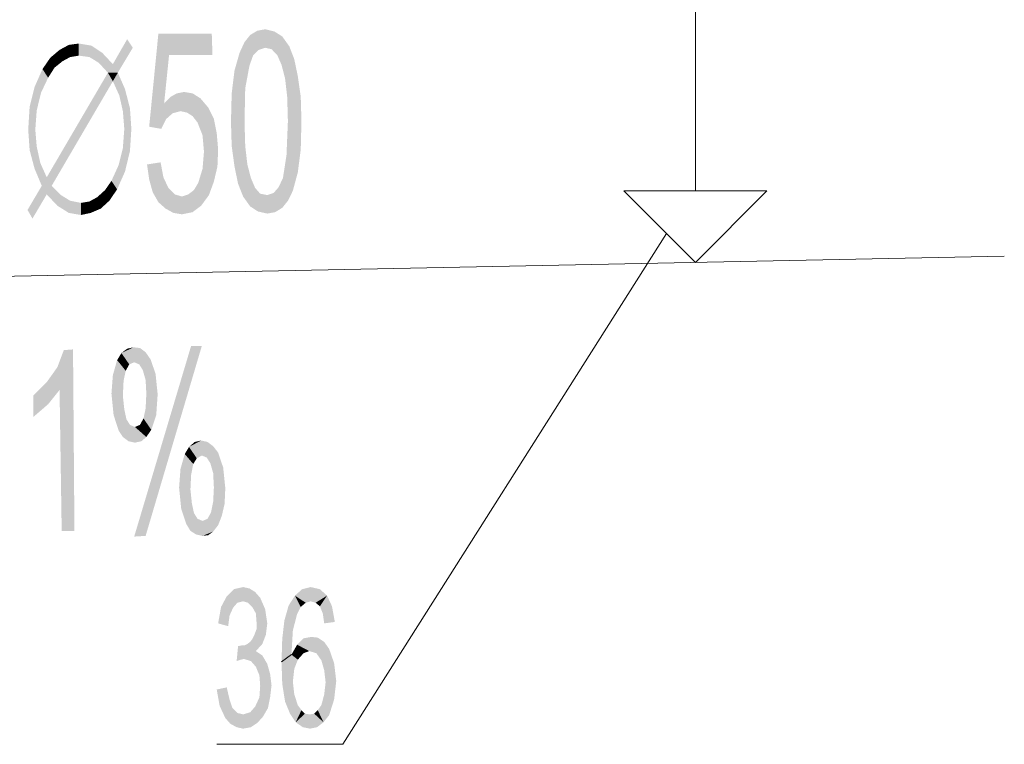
# Model space of a CAD drawing. Header units: millimetres. Extents: x -2626 to 2068, y -6169 to 7214.
# Tile 72 of 144: x -1134 to -1023, y -5338 to -5256. Entities that reach past the tile are written whole.
import ezdxf

# ---------------------------------------------------------------- set-up
doc = ezdxf.new("R2010")
doc.units = ezdxf.units.MM
doc.layers.get('0').update_dxf_attribs({"color": 252})

msp = doc.modelspace()

# ---------------------------------------------------------------- hatches: boundary and pattern name
h = msp.add_hatch(color=7)
h.dxf.hatch_style = 2
h.paths.add_polyline_path([(-1117.99, -5265.37), (-1117.27, -5264.65), (-1116.55, -5264.25), (-1115.74, -5264.09), (-1114.78, -5264.25), (-1113.89, -5264.81), (-1113.01, -5265.85), (-1112.37, -5267.14), (-1112.05, -5268.75), (-1111.89, -5270.59), (-1111.97, -5272.52), (-1112.37, -5274.21), (-1112.93, -5275.74), (-1113.81, -5276.94), (-1114.78, -5277.67), (-1115.98, -5277.91), (-1116.95, -5277.75), (-1117.83, -5277.26), (-1118.64, -5276.54), (-1119.28, -5275.42), (-1119.68, -5273.97), (-1119.92, -5272.28), (-1118.39, -5272.04), (-1118.07, -5273.73), (-1117.51, -5274.93), (-1116.79, -5275.66), (-1115.98, -5275.9), (-1115.26, -5275.66), (-1114.62, -5275.17), (-1114.14, -5274.37), (-1113.65, -5272.76), (-1113.49, -5270.84), (-1113.65, -5268.99), (-1114.22, -5267.54), (-1114.78, -5266.82), (-1115.42, -5266.42), (-1116.14, -5266.26), (-1117.03, -5266.5), (-1117.75, -5267.14), (-1118.31, -5268.26), (-1119.68, -5268.02), (-1118.64, -5257.5), (-1112.61, -5257.5), (-1112.53, -5259.91), (-1117.43, -5259.91)])
h = msp.add_hatch(color=7)
h.dxf.hatch_style = 2
h.paths.add_polyline_path([(-1108.91, -5258.46), (-1108.27, -5257.66), (-1107.31, -5259.34)])
h = msp.add_hatch(color=7)
h.dxf.hatch_style = 2
h.paths.add_polyline_path([(-1108.27, -5257.66), (-1107.47, -5257.18), (-1106.58, -5257.01)])
h = msp.add_hatch(color=7)
h.dxf.hatch_style = 2
h.paths.add_polyline_path([(-1108.27, -5257.66), (-1106.58, -5257.01), (-1106.58, -5259.1)])
h = msp.add_hatch(color=7)
h.dxf.hatch_style = 2
h.paths.add_polyline_path([(-1108.27, -5257.66), (-1106.58, -5259.1), (-1107.31, -5259.34)])
h = msp.add_hatch(color=7)
h.dxf.hatch_style = 2
h.paths.add_polyline_path([(-1106.58, -5257.01), (-1105.54, -5257.26), (-1104.65, -5257.82)])
h = msp.add_hatch(color=7)
h.dxf.hatch_style = 2
h.paths.add_polyline_path([(-1106.58, -5257.01), (-1104.65, -5257.82), (-1105.86, -5259.26)])
h = msp.add_hatch(color=7)
h.dxf.hatch_style = 2
h.paths.add_polyline_path([(-1106.58, -5257.01), (-1105.86, -5259.26), (-1106.58, -5259.1)])
h = msp.add_hatch(color=7)
h.dxf.hatch_style = 2
h.paths.add_polyline_path([(-1104.65, -5257.82), (-1105.22, -5259.91), (-1105.86, -5259.26)])
h = msp.add_hatch(color=7)
h.dxf.hatch_style = 2
h.paths.add_polyline_path([(-1104.65, -5257.82), (-1103.85, -5258.94), (-1105.22, -5259.91)])
h = msp.add_hatch(color=7)
h.dxf.hatch_style = 2
h.paths.add_polyline_path([(-1129.8, -5259.34), (-1128.76, -5258.78), (-1128.6, -5260.15)])
h = msp.add_hatch(color=7)
h.dxf.hatch_style = 2
h.paths.add_polyline_path([(-1128.76, -5258.78), (-1127.63, -5258.62), (-1127.63, -5259.99)])
h = msp.add_hatch(color=7)
h.dxf.hatch_style = 2
h.paths.add_polyline_path([(-1128.76, -5258.78), (-1127.63, -5259.99), (-1128.6, -5260.15)])
h = msp.add_hatch(color=7)
h.dxf.hatch_style = 2
h.paths.add_polyline_path([(-1127.63, -5258.62), (-1126.19, -5258.86), (-1126.43, -5260.15)])
h = msp.add_hatch(color=7)
h.dxf.hatch_style = 2
h.paths.add_polyline_path([(-1127.63, -5258.62), (-1126.43, -5260.15), (-1127.63, -5259.99)])
h = msp.add_hatch(color=7)
h.dxf.hatch_style = 2
h.paths.add_polyline_path([(-1126.19, -5258.86), (-1125.38, -5260.79), (-1126.43, -5260.15)])
h = msp.add_hatch(color=7)
h.dxf.hatch_style = 2
h.paths.add_polyline_path([(-1126.19, -5258.86), (-1124.98, -5259.67), (-1125.38, -5260.79)])
h = msp.add_hatch(color=7)
h.dxf.hatch_style = 2
h.paths.add_polyline_path([(-1123.78, -5260.95), (-1122.17, -5258.14), (-1121.53, -5259.1)])
h = msp.add_hatch(color=7)
h.dxf.hatch_style = 2
h.paths.add_polyline_path([(-1108.35, -5261.11), (-1109.47, -5259.67), (-1108.91, -5258.46)])
h = msp.add_hatch(color=7)
h.dxf.hatch_style = 2
h.paths.add_polyline_path([(-1108.91, -5258.46), (-1107.95, -5259.99), (-1108.35, -5261.11)])
h = msp.add_hatch(color=7)
h.dxf.hatch_style = 2
h.paths.add_polyline_path([(-1108.91, -5258.46), (-1107.31, -5259.34), (-1107.95, -5259.99)])
h = msp.add_hatch(color=7)
h.dxf.hatch_style = 2
h.paths.add_polyline_path([(-1103.85, -5258.94), (-1104.73, -5261.03), (-1105.22, -5259.91)])
h = msp.add_hatch(color=7)
h.dxf.hatch_style = 2
h.paths.add_polyline_path([(-1103.85, -5258.94), (-1103.29, -5260.39), (-1104.73, -5261.03)])
h = msp.add_hatch(color=7)
h.dxf.hatch_style = 2
h.paths.add_polyline_path([(-1130.85, -5260.23), (-1129.8, -5259.34), (-1129.48, -5260.63)])
h = msp.add_hatch(color=7)
h.dxf.hatch_style = 2
h.paths.add_polyline_path([(-1129.8, -5259.34), (-1128.6, -5260.15), (-1129.48, -5260.63)])
h = msp.add_hatch(color=7)
h.dxf.hatch_style = 2
h.paths.add_polyline_path([(-1124.98, -5259.67), (-1124.34, -5261.92), (-1125.38, -5260.79)])
h = msp.add_hatch(color=7)
h.dxf.hatch_style = 2
h.paths.add_polyline_path([(-1124.98, -5259.67), (-1123.78, -5260.95), (-1124.34, -5261.92)])
h = msp.add_hatch(color=7)
h.dxf.hatch_style = 2
h.paths.add_polyline_path([(-1121.53, -5259.1), (-1124.34, -5261.92), (-1123.78, -5260.95)])
h = msp.add_hatch(color=7)
h.dxf.hatch_style = 2
h.paths.add_polyline_path([(-1124.34, -5261.92), (-1121.53, -5259.1), (-1123.22, -5261.92)])
h = msp.add_hatch(color=7)
h.dxf.hatch_style = 2
h.paths.add_polyline_path([(-1108.35, -5261.11), (-1110.04, -5261.68), (-1109.47, -5259.67)])
h = msp.add_hatch(color=7)
h.dxf.hatch_style = 2
h.paths.add_polyline_path([(-1131.73, -5261.51), (-1130.85, -5260.23), (-1130.37, -5261.35)])
h = msp.add_hatch(color=7)
h.dxf.hatch_style = 2
h.paths.add_polyline_path([(-1130.85, -5260.23), (-1129.48, -5260.63), (-1130.37, -5261.35)])
h = msp.add_hatch(color=7)
h.dxf.hatch_style = 2
h.paths.add_polyline_path([(-1108.35, -5261.11), (-1108.83, -5263.68), (-1110.36, -5264.25)])
h = msp.add_hatch(color=7)
h.dxf.hatch_style = 2
h.paths.add_polyline_path([(-1108.35, -5261.11), (-1110.36, -5264.25), (-1110.04, -5261.68)])
h = msp.add_hatch(color=7)
h.dxf.hatch_style = 2
h.paths.add_polyline_path([(-1103.29, -5260.39), (-1104.33, -5262.56), (-1104.73, -5261.03)])
h = msp.add_hatch(color=7)
h.dxf.hatch_style = 2
h.paths.add_polyline_path([(-1103.29, -5260.39), (-1102.89, -5262.32), (-1104.33, -5262.56)])
h = msp.add_hatch(color=7)
h.dxf.hatch_style = 2
h.paths.add_polyline_path([(-1132.62, -5263.52), (-1131.73, -5261.51), (-1131.09, -5262.48)])
h = msp.add_hatch(color=7)
h.dxf.hatch_style = 2
h.paths.add_polyline_path([(-1131.73, -5261.51), (-1130.37, -5261.35), (-1131.09, -5262.48)])
h = msp.add_hatch(color=7)
h.dxf.hatch_style = 2
h.paths.add_polyline_path([(-1131.25, -5273.73), (-1124.34, -5261.92), (-1123.78, -5262.88)])
h = msp.add_hatch(color=7)
h.dxf.hatch_style = 2
h.paths.add_polyline_path([(-1124.34, -5261.92), (-1123.22, -5261.92), (-1123.78, -5262.88)])
h = msp.add_hatch(color=7)
h.dxf.hatch_style = 2
h.paths.add_polyline_path([(-1123.22, -5261.92), (-1123.05, -5264.49), (-1123.78, -5262.88)])
h = msp.add_hatch(color=7)
h.dxf.hatch_style = 2
h.paths.add_polyline_path([(-1123.22, -5261.92), (-1122.41, -5263.76), (-1123.05, -5264.49)])
h = msp.add_hatch(color=7)
h.dxf.hatch_style = 2
h.paths.add_polyline_path([(-1102.89, -5262.32), (-1104.09, -5264.65), (-1104.33, -5262.56)])
h = msp.add_hatch(color=7)
h.dxf.hatch_style = 2
h.paths.add_polyline_path([(-1102.89, -5262.32), (-1102.56, -5264.65), (-1104.09, -5264.65)])
h = msp.add_hatch(color=7)
h.dxf.hatch_style = 2
h.paths.add_polyline_path([(-1132.62, -5263.52), (-1131.09, -5262.48), (-1131.89, -5264.17)])
h = msp.add_hatch(color=7)
h.dxf.hatch_style = 2
h.paths.add_polyline_path([(-1131.25, -5273.73), (-1123.78, -5262.88), (-1130.69, -5274.69)])
h = msp.add_hatch(color=7)
h.dxf.hatch_style = 2
h.paths.add_polyline_path([(-1133.18, -5265.77), (-1132.62, -5263.52), (-1131.89, -5264.17)])
h = msp.add_hatch(color=7)
h.dxf.hatch_style = 2
h.paths.add_polyline_path([(-1133.18, -5265.77), (-1131.89, -5264.17), (-1132.38, -5266.17)])
h = msp.add_hatch(color=7)
h.dxf.hatch_style = 2
h.paths.add_polyline_path([(-1122.41, -5263.76), (-1122.65, -5266.26), (-1123.05, -5264.49)])
h = msp.add_hatch(color=7)
h.dxf.hatch_style = 2
h.paths.add_polyline_path([(-1122.41, -5263.76), (-1121.85, -5265.93), (-1122.65, -5266.26)])
h = msp.add_hatch(color=7)
h.dxf.hatch_style = 2
h.paths.add_polyline_path([(-1108.83, -5263.68), (-1108.91, -5267.46), (-1110.44, -5267.46)])
h = msp.add_hatch(color=7)
h.dxf.hatch_style = 2
h.paths.add_polyline_path([(-1108.83, -5263.68), (-1110.44, -5267.46), (-1110.36, -5264.25)])
h = msp.add_hatch(color=7)
h.dxf.hatch_style = 2
h.paths.add_polyline_path([(-1104.01, -5267.38), (-1104.09, -5264.65), (-1102.56, -5264.65)])
h = msp.add_hatch(color=7)
h.dxf.hatch_style = 2
h.paths.add_polyline_path([(-1104.01, -5267.38), (-1102.56, -5264.65), (-1102.48, -5267.38)])
h = msp.add_hatch(color=7)
h.dxf.hatch_style = 2
h.paths.add_polyline_path([(-1133.34, -5268.34), (-1133.18, -5265.77), (-1132.38, -5266.17)])
h = msp.add_hatch(color=7)
h.dxf.hatch_style = 2
h.paths.add_polyline_path([(-1133.34, -5268.34), (-1132.38, -5266.17), (-1132.54, -5268.34)])
h = msp.add_hatch(color=7)
h.dxf.hatch_style = 2
h.paths.add_polyline_path([(-1121.85, -5265.93), (-1122.49, -5268.26), (-1122.65, -5266.26)])
h = msp.add_hatch(color=7)
h.dxf.hatch_style = 2
h.paths.add_polyline_path([(-1121.85, -5265.93), (-1121.69, -5268.26), (-1122.49, -5268.26)])
h = msp.add_hatch(color=7)
h.dxf.hatch_style = 2
h.paths.add_polyline_path([(-1108.91, -5267.46), (-1110.36, -5270.19), (-1110.44, -5267.46)])
h = msp.add_hatch(color=7)
h.dxf.hatch_style = 2
h.paths.add_polyline_path([(-1108.91, -5267.46), (-1108.83, -5270.19), (-1110.36, -5270.19)])
h = msp.add_hatch(color=7)
h.dxf.hatch_style = 2
h.paths.add_polyline_path([(-1104.17, -5271.24), (-1104.01, -5267.38), (-1102.48, -5267.38)])
h = msp.add_hatch(color=7)
h.dxf.hatch_style = 2
h.paths.add_polyline_path([(-1104.17, -5271.24), (-1102.48, -5267.38), (-1102.56, -5270.59)])
h = msp.add_hatch(color=7)
h.dxf.hatch_style = 2
h.paths.add_polyline_path([(-1133.18, -5270.67), (-1133.34, -5268.34), (-1132.54, -5268.34)])
h = msp.add_hatch(color=7)
h.dxf.hatch_style = 2
h.paths.add_polyline_path([(-1133.18, -5270.67), (-1132.54, -5268.34), (-1132.38, -5270.27)])
h = msp.add_hatch(color=7)
h.dxf.hatch_style = 2
h.paths.add_polyline_path([(-1122.65, -5270.43), (-1122.49, -5268.26), (-1121.69, -5268.26)])
h = msp.add_hatch(color=7)
h.dxf.hatch_style = 2
h.paths.add_polyline_path([(-1122.65, -5270.43), (-1121.69, -5268.26), (-1121.85, -5270.76)])
h = msp.add_hatch(color=7)
h.dxf.hatch_style = 2
h.paths.add_polyline_path([(-1132.62, -5272.76), (-1133.18, -5270.67), (-1132.38, -5270.27)])
h = msp.add_hatch(color=7)
h.dxf.hatch_style = 2
h.paths.add_polyline_path([(-1132.62, -5272.76), (-1132.38, -5270.27), (-1131.97, -5272.12)])
h = msp.add_hatch(color=7)
h.dxf.hatch_style = 2
h.paths.add_polyline_path([(-1121.85, -5270.76), (-1123.13, -5272.36), (-1122.65, -5270.43)])
h = msp.add_hatch(color=7)
h.dxf.hatch_style = 2
h.paths.add_polyline_path([(-1121.85, -5270.76), (-1122.41, -5273.09), (-1123.13, -5272.36)])
h = msp.add_hatch(color=7)
h.dxf.hatch_style = 2
h.paths.add_polyline_path([(-1110.04, -5272.52), (-1110.36, -5270.19), (-1108.83, -5270.19)])
h = msp.add_hatch(color=7)
h.dxf.hatch_style = 2
h.paths.add_polyline_path([(-1110.04, -5272.52), (-1108.83, -5270.19), (-1108.59, -5272.28)])
h = msp.add_hatch(color=7)
h.dxf.hatch_style = 2
h.paths.add_polyline_path([(-1104.57, -5273.81), (-1104.17, -5271.24), (-1102.56, -5270.59)])
h = msp.add_hatch(color=7)
h.dxf.hatch_style = 2
h.paths.add_polyline_path([(-1104.57, -5273.81), (-1102.56, -5270.59), (-1102.89, -5273.17)])
h = msp.add_hatch(color=7)
h.dxf.hatch_style = 2
h.paths.add_polyline_path([(-1131.97, -5272.12), (-1131.81, -5274.69), (-1132.62, -5272.76)])
h = msp.add_hatch(color=7)
h.dxf.hatch_style = 2
h.paths.add_polyline_path([(-1131.97, -5272.12), (-1131.25, -5273.73), (-1131.25, -5275.66)])
h = msp.add_hatch(color=7)
h.dxf.hatch_style = 2
h.paths.add_polyline_path([(-1131.97, -5272.12), (-1131.25, -5275.66), (-1131.81, -5274.69)])
h = msp.add_hatch(color=7)
h.dxf.hatch_style = 2
h.paths.add_polyline_path([(-1122.41, -5273.09), (-1123.94, -5274.13), (-1123.13, -5272.36)])
h = msp.add_hatch(color=7)
h.dxf.hatch_style = 2
h.paths.add_polyline_path([(-1109.64, -5274.45), (-1110.04, -5272.52), (-1108.59, -5272.28)])
h = msp.add_hatch(color=7)
h.dxf.hatch_style = 2
h.paths.add_polyline_path([(-1109.64, -5274.45), (-1108.59, -5272.28), (-1108.19, -5273.81)])
h = msp.add_hatch(color=7)
h.dxf.hatch_style = 2
h.paths.add_polyline_path([(-1122.41, -5273.09), (-1123.3, -5275.09), (-1123.94, -5274.13)])
h = msp.add_hatch(color=7)
h.dxf.hatch_style = 2
h.paths.add_polyline_path([(-1104.57, -5273.81), (-1102.89, -5273.17), (-1103.45, -5275.25)])
h = msp.add_hatch(color=7)
h.dxf.hatch_style = 2
h.paths.add_polyline_path([(-1131.25, -5275.66), (-1131.25, -5273.73), (-1130.69, -5274.69)])
h = msp.add_hatch(color=7)
h.dxf.hatch_style = 2
h.paths.add_polyline_path([(-1123.3, -5275.09), (-1124.66, -5275.17), (-1123.94, -5274.13)])
h = msp.add_hatch(color=7)
h.dxf.hatch_style = 2
h.paths.add_polyline_path([(-1109.07, -5275.9), (-1109.64, -5274.45), (-1108.19, -5273.81)])
h = msp.add_hatch(color=7)
h.dxf.hatch_style = 2
h.paths.add_polyline_path([(-1109.07, -5275.9), (-1108.19, -5273.81), (-1107.71, -5274.93)])
h = msp.add_hatch(color=7)
h.dxf.hatch_style = 2
h.paths.add_polyline_path([(-1104.01, -5276.38), (-1105.06, -5274.85), (-1104.57, -5273.81)])
h = msp.add_hatch(color=7)
h.dxf.hatch_style = 2
h.paths.add_polyline_path([(-1104.57, -5273.81), (-1103.45, -5275.25), (-1104.01, -5276.38)])
h = msp.add_hatch(color=7)
h.dxf.hatch_style = 2
h.paths.add_polyline_path([(-1131.25, -5275.66), (-1133.42, -5277.42), (-1131.81, -5274.69)])
h = msp.add_hatch(color=7)
h.dxf.hatch_style = 2
h.paths.add_polyline_path([(-1131.25, -5275.66), (-1132.86, -5278.39), (-1133.42, -5277.42)])
h = msp.add_hatch(color=7)
h.dxf.hatch_style = 2
h.paths.add_polyline_path([(-1130.05, -5276.94), (-1131.25, -5275.66), (-1130.69, -5274.69)])
h = msp.add_hatch(color=7)
h.dxf.hatch_style = 2
h.paths.add_polyline_path([(-1130.05, -5276.94), (-1130.69, -5274.69), (-1129.64, -5275.74)])
h = msp.add_hatch(color=7)
h.dxf.hatch_style = 2
h.paths.add_polyline_path([(-1124.18, -5276.38), (-1125.55, -5275.98), (-1124.66, -5275.17)])
h = msp.add_hatch(color=7)
h.dxf.hatch_style = 2
h.paths.add_polyline_path([(-1123.3, -5275.09), (-1124.18, -5276.38), (-1124.66, -5275.17)])
h = msp.add_hatch(color=7)
h.dxf.hatch_style = 2
h.paths.add_polyline_path([(-1108.27, -5277.02), (-1109.07, -5275.9), (-1107.71, -5274.93)])
h = msp.add_hatch(color=7)
h.dxf.hatch_style = 2
h.paths.add_polyline_path([(-1108.27, -5277.02), (-1107.71, -5274.93), (-1107.14, -5275.58)])
h = msp.add_hatch(color=7)
h.dxf.hatch_style = 2
h.paths.add_polyline_path([(-1107.14, -5275.58), (-1107.39, -5277.59), (-1108.27, -5277.02)])
h = msp.add_hatch(color=7)
h.dxf.hatch_style = 2
h.paths.add_polyline_path([(-1107.14, -5275.58), (-1106.34, -5277.83), (-1107.39, -5277.59)])
h = msp.add_hatch(color=7)
h.dxf.hatch_style = 2
h.paths.add_polyline_path([(-1107.14, -5275.58), (-1106.34, -5275.74), (-1106.34, -5277.83)])
h = msp.add_hatch(color=7)
h.dxf.hatch_style = 2
h.paths.add_polyline_path([(-1104.65, -5277.18), (-1106.34, -5275.74), (-1105.62, -5275.5)])
h = msp.add_hatch(color=7)
h.dxf.hatch_style = 2
h.paths.add_polyline_path([(-1104.01, -5276.38), (-1105.62, -5275.5), (-1105.06, -5274.85)])
h = msp.add_hatch(color=7)
h.dxf.hatch_style = 2
h.paths.add_polyline_path([(-1104.01, -5276.38), (-1104.65, -5277.18), (-1105.62, -5275.5)])
h = msp.add_hatch(color=7)
h.dxf.hatch_style = 2
h.paths.add_polyline_path([(-1128.76, -5277.75), (-1130.05, -5276.94), (-1129.64, -5275.74)])
h = msp.add_hatch(color=7)
h.dxf.hatch_style = 2
h.paths.add_polyline_path([(-1128.76, -5277.75), (-1129.64, -5275.74), (-1128.6, -5276.38)])
h = msp.add_hatch(color=7)
h.dxf.hatch_style = 2
h.paths.add_polyline_path([(-1127.39, -5277.99), (-1128.76, -5277.75), (-1128.6, -5276.38)])
h = msp.add_hatch(color=7)
h.dxf.hatch_style = 2
h.paths.add_polyline_path([(-1127.39, -5277.99), (-1128.6, -5276.38), (-1127.39, -5276.62)])
h = msp.add_hatch(color=7)
h.dxf.hatch_style = 2
h.paths.add_polyline_path([(-1126.27, -5277.75), (-1127.39, -5276.62), (-1126.43, -5276.46)])
h = msp.add_hatch(color=7)
h.dxf.hatch_style = 2
h.paths.add_polyline_path([(-1126.27, -5277.75), (-1127.39, -5277.99), (-1127.39, -5276.62)])
h = msp.add_hatch(color=7)
h.dxf.hatch_style = 2
h.paths.add_polyline_path([(-1125.14, -5277.26), (-1126.43, -5276.46), (-1125.55, -5275.98)])
h = msp.add_hatch(color=7)
h.dxf.hatch_style = 2
h.paths.add_polyline_path([(-1125.14, -5277.26), (-1126.27, -5277.75), (-1126.43, -5276.46)])
h = msp.add_hatch(color=7)
h.dxf.hatch_style = 2
h.paths.add_polyline_path([(-1124.18, -5276.38), (-1125.14, -5277.26), (-1125.55, -5275.98)])
h = msp.add_hatch(color=7)
h.dxf.hatch_style = 2
h.paths.add_polyline_path([(-1104.65, -5277.18), (-1106.34, -5277.83), (-1106.34, -5275.74)])
h = msp.add_hatch(color=7)
h.dxf.hatch_style = 2
h.paths.add_polyline_path([(-1104.65, -5277.18), (-1105.46, -5277.67), (-1106.34, -5277.83)])
h = msp.add_hatch(color=7)
h.dxf.hatch_style = 2
h.paths.add_polyline_path([(-1128.12, -5313.66), (-1129.56, -5313.66), (-1129.8, -5297.75), (-1131.09, -5299.36), (-1132.78, -5300.81), (-1132.78, -5298.4), (-1131.25, -5296.87), (-1130.05, -5295.18), (-1129.32, -5293.25), (-1128.28, -5293.17)])
h = msp.add_hatch(color=7)
h.dxf.hatch_style = 2
h.paths.add_polyline_path([(-1122.81, -5293.58), (-1122.17, -5293.09), (-1121.45, -5292.93)])
h = msp.add_hatch(color=7)
h.dxf.hatch_style = 2
h.paths.add_polyline_path([(-1122.81, -5293.58), (-1121.45, -5292.93), (-1120.72, -5293.01)])
h = msp.add_hatch(color=7)
h.dxf.hatch_style = 2
h.paths.add_polyline_path([(-1122.81, -5293.58), (-1120.72, -5293.01), (-1121.37, -5294.62)])
h = msp.add_hatch(color=7)
h.dxf.hatch_style = 2
h.paths.add_polyline_path([(-1113.73, -5292.77), (-1120.08, -5314.23), (-1121.37, -5314.31), (-1114.94, -5292.77)])
h = msp.add_hatch(color=7)
h.dxf.hatch_style = 2
h.paths.add_polyline_path([(-1120.72, -5293.01), (-1120.8, -5294.86), (-1121.37, -5294.62)])
h = msp.add_hatch(color=7)
h.dxf.hatch_style = 2
h.paths.add_polyline_path([(-1120.72, -5293.01), (-1120.08, -5293.49), (-1120.8, -5294.86)])
h = msp.add_hatch(color=7)
h.dxf.hatch_style = 2
h.paths.add_polyline_path([(-1120.08, -5293.49), (-1120.4, -5295.5), (-1120.8, -5294.86)])
h = msp.add_hatch(color=7)
h.dxf.hatch_style = 2
h.paths.add_polyline_path([(-1120.08, -5293.49), (-1119.52, -5294.3), (-1120.4, -5295.5)])
h = msp.add_hatch(color=7)
h.dxf.hatch_style = 2
h.paths.add_polyline_path([(-1123.78, -5296.07), (-1123.3, -5294.38), (-1122.33, -5295.58)])
h = msp.add_hatch(color=7)
h.dxf.hatch_style = 2
h.paths.add_polyline_path([(-1123.3, -5294.38), (-1122.81, -5293.58), (-1121.93, -5294.86)])
h = msp.add_hatch(color=7)
h.dxf.hatch_style = 2
h.paths.add_polyline_path([(-1123.3, -5294.38), (-1121.93, -5294.86), (-1122.33, -5295.58)])
h = msp.add_hatch(color=7)
h.dxf.hatch_style = 2
h.paths.add_polyline_path([(-1122.81, -5293.58), (-1121.37, -5294.62), (-1121.93, -5294.86)])
h = msp.add_hatch(color=7)
h.dxf.hatch_style = 2
h.paths.add_polyline_path([(-1119.52, -5294.3), (-1120.08, -5296.63), (-1120.4, -5295.5)])
h = msp.add_hatch(color=7)
h.dxf.hatch_style = 2
h.paths.add_polyline_path([(-1119.52, -5294.3), (-1118.96, -5295.91), (-1120.08, -5296.63)])
h = msp.add_hatch(color=7)
h.dxf.hatch_style = 2
h.paths.add_polyline_path([(-1123.78, -5296.07), (-1122.33, -5295.58), (-1122.57, -5296.71)])
h = msp.add_hatch(color=7)
h.dxf.hatch_style = 2
h.paths.add_polyline_path([(-1123.94, -5298.16), (-1123.78, -5296.07), (-1122.57, -5296.71)])
h = msp.add_hatch(color=7)
h.dxf.hatch_style = 2
h.paths.add_polyline_path([(-1123.94, -5298.16), (-1122.57, -5296.71), (-1122.65, -5298.4)])
h = msp.add_hatch(color=7)
h.dxf.hatch_style = 2
h.paths.add_polyline_path([(-1118.96, -5295.91), (-1120, -5298.16), (-1120.08, -5296.63)])
h = msp.add_hatch(color=7)
h.dxf.hatch_style = 2
h.paths.add_polyline_path([(-1118.96, -5295.91), (-1118.72, -5298.24), (-1120, -5298.16)])
h = msp.add_hatch(color=7)
h.dxf.hatch_style = 2
h.paths.add_polyline_path([(-1123.7, -5300.57), (-1123.94, -5298.16), (-1122.65, -5298.4)])
h = msp.add_hatch(color=7)
h.dxf.hatch_style = 2
h.paths.add_polyline_path([(-1123.7, -5300.57), (-1122.65, -5298.4), (-1122.49, -5299.92)])
h = msp.add_hatch(color=7)
h.dxf.hatch_style = 2
h.paths.add_polyline_path([(-1118.72, -5298.24), (-1120.08, -5299.84), (-1120, -5298.16)])
h = msp.add_hatch(color=7)
h.dxf.hatch_style = 2
h.paths.add_polyline_path([(-1118.72, -5298.24), (-1118.88, -5300.57), (-1120.08, -5299.84)])
h = msp.add_hatch(color=7)
h.dxf.hatch_style = 2
h.paths.add_polyline_path([(-1123.13, -5302.33), (-1123.7, -5300.57), (-1122.49, -5299.92)])
h = msp.add_hatch(color=7)
h.dxf.hatch_style = 2
h.paths.add_polyline_path([(-1123.13, -5302.33), (-1122.49, -5299.92), (-1122.25, -5301.05)])
h = msp.add_hatch(color=7)
h.dxf.hatch_style = 2
h.paths.add_polyline_path([(-1118.88, -5300.57), (-1120.32, -5300.97), (-1120.08, -5299.84)])
h = msp.add_hatch(color=7)
h.dxf.hatch_style = 2
h.paths.add_polyline_path([(-1122.65, -5303.06), (-1123.13, -5302.33), (-1122.25, -5301.05)])
h = msp.add_hatch(color=7)
h.dxf.hatch_style = 2
h.paths.add_polyline_path([(-1122.65, -5303.06), (-1122.25, -5301.05), (-1121.85, -5301.69)])
h = msp.add_hatch(color=7)
h.dxf.hatch_style = 2
h.paths.add_polyline_path([(-1119.44, -5302.25), (-1120.72, -5301.69), (-1120.32, -5300.97)])
h = msp.add_hatch(color=7)
h.dxf.hatch_style = 2
h.paths.add_polyline_path([(-1118.88, -5300.57), (-1119.44, -5302.25), (-1120.32, -5300.97)])
h = msp.add_hatch(color=7)
h.dxf.hatch_style = 2
h.paths.add_polyline_path([(-1121.85, -5301.69), (-1122.01, -5303.54), (-1122.65, -5303.06)])
h = msp.add_hatch(color=7)
h.dxf.hatch_style = 2
h.paths.add_polyline_path([(-1121.85, -5301.69), (-1121.29, -5303.7), (-1122.01, -5303.54)])
h = msp.add_hatch(color=7)
h.dxf.hatch_style = 2
h.paths.add_polyline_path([(-1121.85, -5301.69), (-1121.29, -5301.93), (-1120.56, -5303.54)])
h = msp.add_hatch(color=7)
h.dxf.hatch_style = 2
h.paths.add_polyline_path([(-1121.85, -5301.69), (-1120.56, -5303.54), (-1121.29, -5303.7)])
h = msp.add_hatch(color=7)
h.dxf.hatch_style = 2
h.paths.add_polyline_path([(-1120, -5303.06), (-1121.29, -5301.93), (-1120.72, -5301.69)])
h = msp.add_hatch(color=7)
h.dxf.hatch_style = 2
h.paths.add_polyline_path([(-1120, -5303.06), (-1120.56, -5303.54), (-1121.29, -5301.93)])
h = msp.add_hatch(color=7)
h.dxf.hatch_style = 2
h.paths.add_polyline_path([(-1119.44, -5302.25), (-1120, -5303.06), (-1120.72, -5301.69)])
h = msp.add_hatch(color=7)
h.dxf.hatch_style = 2
h.paths.add_polyline_path([(-1115.18, -5304.18), (-1114.54, -5303.62), (-1113.81, -5303.46)])
h = msp.add_hatch(color=7)
h.dxf.hatch_style = 2
h.paths.add_polyline_path([(-1115.18, -5304.18), (-1113.81, -5303.46), (-1113.09, -5303.62)])
h = msp.add_hatch(color=7)
h.dxf.hatch_style = 2
h.paths.add_polyline_path([(-1115.66, -5304.99), (-1115.18, -5304.18), (-1114.3, -5305.47)])
h = msp.add_hatch(color=7)
h.dxf.hatch_style = 2
h.paths.add_polyline_path([(-1115.18, -5304.18), (-1113.09, -5303.62), (-1113.73, -5305.15)])
h = msp.add_hatch(color=7)
h.dxf.hatch_style = 2
h.paths.add_polyline_path([(-1115.18, -5304.18), (-1113.73, -5305.15), (-1114.3, -5305.47)])
h = msp.add_hatch(color=7)
h.dxf.hatch_style = 2
h.paths.add_polyline_path([(-1113.09, -5303.62), (-1113.17, -5305.39), (-1113.73, -5305.15)])
h = msp.add_hatch(color=7)
h.dxf.hatch_style = 2
h.paths.add_polyline_path([(-1113.09, -5303.62), (-1112.45, -5304.1), (-1113.17, -5305.39)])
h = msp.add_hatch(color=7)
h.dxf.hatch_style = 2
h.paths.add_polyline_path([(-1112.45, -5304.1), (-1112.77, -5306.03), (-1113.17, -5305.39)])
h = msp.add_hatch(color=7)
h.dxf.hatch_style = 2
h.paths.add_polyline_path([(-1112.45, -5304.1), (-1111.89, -5304.82), (-1112.77, -5306.03)])
h = msp.add_hatch(color=7)
h.dxf.hatch_style = 2
h.paths.add_polyline_path([(-1116.14, -5306.67), (-1115.66, -5304.99), (-1114.7, -5306.11)])
h = msp.add_hatch(color=7)
h.dxf.hatch_style = 2
h.paths.add_polyline_path([(-1115.66, -5304.99), (-1114.3, -5305.47), (-1114.7, -5306.11)])
h = msp.add_hatch(color=7)
h.dxf.hatch_style = 2
h.paths.add_polyline_path([(-1111.89, -5304.82), (-1112.45, -5307.15), (-1112.77, -5306.03)])
h = msp.add_hatch(color=7)
h.dxf.hatch_style = 2
h.paths.add_polyline_path([(-1111.89, -5304.82), (-1111.32, -5306.51), (-1112.45, -5307.15)])
h = msp.add_hatch(color=7)
h.dxf.hatch_style = 2
h.paths.add_polyline_path([(-1116.3, -5308.76), (-1116.14, -5306.67), (-1114.94, -5307.32)])
h = msp.add_hatch(color=7)
h.dxf.hatch_style = 2
h.paths.add_polyline_path([(-1116.14, -5306.67), (-1114.7, -5306.11), (-1114.94, -5307.32)])
h = msp.add_hatch(color=7)
h.dxf.hatch_style = 2
h.paths.add_polyline_path([(-1111.32, -5306.51), (-1112.37, -5308.76), (-1112.45, -5307.15)])
h = msp.add_hatch(color=7)
h.dxf.hatch_style = 2
h.paths.add_polyline_path([(-1111.32, -5306.51), (-1111.08, -5308.84), (-1112.37, -5308.76)])
h = msp.add_hatch(color=7)
h.dxf.hatch_style = 2
h.paths.add_polyline_path([(-1116.3, -5308.76), (-1114.94, -5307.32), (-1115.02, -5309)])
h = msp.add_hatch(color=7)
h.dxf.hatch_style = 2
h.paths.add_polyline_path([(-1116.06, -5311.17), (-1116.3, -5308.76), (-1115.02, -5309)])
h = msp.add_hatch(color=7)
h.dxf.hatch_style = 2
h.paths.add_polyline_path([(-1116.06, -5311.17), (-1115.02, -5309), (-1114.86, -5310.53)])
h = msp.add_hatch(color=7)
h.dxf.hatch_style = 2
h.paths.add_polyline_path([(-1111.08, -5308.84), (-1112.45, -5310.37), (-1112.37, -5308.76)])
h = msp.add_hatch(color=7)
h.dxf.hatch_style = 2
h.paths.add_polyline_path([(-1111.08, -5308.84), (-1111.16, -5310.61), (-1112.45, -5310.37)])
h = msp.add_hatch(color=7)
h.dxf.hatch_style = 2
h.paths.add_polyline_path([(-1115.5, -5312.86), (-1116.06, -5311.17), (-1114.86, -5310.53)])
h = msp.add_hatch(color=7)
h.dxf.hatch_style = 2
h.paths.add_polyline_path([(-1115.5, -5312.86), (-1114.86, -5310.53), (-1114.62, -5311.65)])
h = msp.add_hatch(color=7)
h.dxf.hatch_style = 2
h.paths.add_polyline_path([(-1111.16, -5310.61), (-1112.69, -5311.57), (-1112.45, -5310.37)])
h = msp.add_hatch(color=7)
h.dxf.hatch_style = 2
h.paths.add_polyline_path([(-1111.16, -5310.61), (-1111.89, -5313.02), (-1112.69, -5311.57)])
h = msp.add_hatch(color=7)
h.dxf.hatch_style = 2
h.paths.add_polyline_path([(-1111.16, -5310.61), (-1111.48, -5311.98), (-1111.89, -5313.02)])
h = msp.add_hatch(color=7)
h.dxf.hatch_style = 2
h.paths.add_polyline_path([(-1115.02, -5313.66), (-1115.5, -5312.86), (-1114.62, -5311.65)])
h = msp.add_hatch(color=7)
h.dxf.hatch_style = 2
h.paths.add_polyline_path([(-1115.02, -5313.66), (-1114.62, -5311.65), (-1114.22, -5312.3)])
h = msp.add_hatch(color=7)
h.dxf.hatch_style = 2
h.paths.add_polyline_path([(-1114.22, -5312.3), (-1114.38, -5314.07), (-1115.02, -5313.66)])
h = msp.add_hatch(color=7)
h.dxf.hatch_style = 2
h.paths.add_polyline_path([(-1114.22, -5312.3), (-1113.65, -5314.23), (-1114.38, -5314.07)])
h = msp.add_hatch(color=7)
h.dxf.hatch_style = 2
h.paths.add_polyline_path([(-1114.22, -5312.3), (-1113.65, -5312.54), (-1113.65, -5314.23)])
h = msp.add_hatch(color=7)
h.dxf.hatch_style = 2
h.paths.add_polyline_path([(-1112.45, -5313.74), (-1113.65, -5312.54), (-1113.09, -5312.3)])
h = msp.add_hatch(color=7)
h.dxf.hatch_style = 2
h.paths.add_polyline_path([(-1111.89, -5313.02), (-1113.09, -5312.3), (-1112.69, -5311.57)])
h = msp.add_hatch(color=7)
h.dxf.hatch_style = 2
h.paths.add_polyline_path([(-1111.89, -5313.02), (-1112.45, -5313.74), (-1113.09, -5312.3)])
h = msp.add_hatch(color=7)
h.dxf.hatch_style = 2
h.paths.add_polyline_path([(-1112.45, -5313.74), (-1113.65, -5314.23), (-1113.65, -5312.54)])
h = msp.add_hatch(color=7)
h.dxf.hatch_style = 2
h.paths.add_polyline_path([(-1112.45, -5313.74), (-1113.01, -5314.15), (-1113.65, -5314.23)])
h = msp.add_hatch(color=7)
h.dxf.hatch_style = 2
h.paths.add_polyline_path([(-1107.63, -5327.24), (-1106.9, -5327.73), (-1106.34, -5328.69), (-1106.02, -5329.81), (-1105.86, -5331.1), (-1106.02, -5332.47), (-1106.26, -5333.67), (-1106.82, -5334.64), (-1107.47, -5335.36), (-1108.19, -5335.84), (-1109.07, -5336), (-1109.8, -5335.84), (-1110.52, -5335.44), (-1111.08, -5334.8), (-1111.72, -5333.43), (-1112.05, -5331.58), (-1110.92, -5331.34), (-1110.6, -5332.71), (-1110.28, -5333.67), (-1109.72, -5334.23), (-1109.07, -5334.39), (-1108.27, -5334.15), (-1107.71, -5333.51), (-1107.23, -5332.47), (-1107.14, -5331.18), (-1107.23, -5329.98), (-1107.63, -5329.01), (-1108.19, -5328.37), (-1108.99, -5328.13), (-1109.31, -5328.21), (-1109.8, -5328.37), (-1109.64, -5326.68), (-1109.23, -5326.6), (-1108.91, -5326.6), (-1108.59, -5326.44), (-1108.27, -5326.2), (-1108.03, -5325.88), (-1107.79, -5325.4), (-1107.55, -5324.75), (-1107.55, -5324.03), (-1107.63, -5322.98), (-1108.03, -5322.26), (-1108.51, -5321.78), (-1109.07, -5321.62), (-1109.72, -5321.78), (-1110.2, -5322.34), (-1110.6, -5323.23), (-1110.76, -5324.43), (-1111.89, -5324.11), (-1111.56, -5322.26), (-1110.92, -5321.06), (-1110.12, -5320.25), (-1109.07, -5320.01), (-1108.35, -5320.17), (-1107.71, -5320.57), (-1107.14, -5321.22), (-1106.58, -5322.5), (-1106.34, -5324.11), (-1106.5, -5325.4), (-1106.9, -5326.44)])
h = msp.add_hatch(color=7)
h.dxf.hatch_style = 2
h.paths.add_polyline_path([(-1102.4, -5320.25), (-1101.44, -5320.01), (-1101.44, -5321.62)])
h = msp.add_hatch(color=7)
h.dxf.hatch_style = 2
h.paths.add_polyline_path([(-1101.44, -5320.01), (-1100.4, -5320.25), (-1099.59, -5320.98)])
h = msp.add_hatch(color=7)
h.dxf.hatch_style = 2
h.paths.add_polyline_path([(-1101.44, -5320.01), (-1099.59, -5320.98), (-1100.88, -5321.78)])
h = msp.add_hatch(color=7)
h.dxf.hatch_style = 2
h.paths.add_polyline_path([(-1101.44, -5320.01), (-1100.88, -5321.78), (-1101.44, -5321.62)])
h = msp.add_hatch(color=7)
h.dxf.hatch_style = 2
h.paths.add_polyline_path([(-1102.97, -5323.06), (-1103.93, -5322.1), (-1103.21, -5320.98)])
h = msp.add_hatch(color=7)
h.dxf.hatch_style = 2
h.paths.add_polyline_path([(-1103.21, -5320.98), (-1102.4, -5320.25), (-1102, -5321.78)])
h = msp.add_hatch(color=7)
h.dxf.hatch_style = 2
h.paths.add_polyline_path([(-1103.21, -5320.98), (-1102.56, -5322.26), (-1102.97, -5323.06)])
h = msp.add_hatch(color=7)
h.dxf.hatch_style = 2
h.paths.add_polyline_path([(-1103.21, -5320.98), (-1102, -5321.78), (-1102.56, -5322.26)])
h = msp.add_hatch(color=7)
h.dxf.hatch_style = 2
h.paths.add_polyline_path([(-1102.4, -5320.25), (-1101.44, -5321.62), (-1102, -5321.78)])
h = msp.add_hatch(color=7)
h.dxf.hatch_style = 2
h.paths.add_polyline_path([(-1099.59, -5320.98), (-1100.4, -5322.18), (-1100.88, -5321.78)])
h = msp.add_hatch(color=7)
h.dxf.hatch_style = 2
h.paths.add_polyline_path([(-1099.59, -5320.98), (-1100.07, -5322.98), (-1100.4, -5322.18)])
h = msp.add_hatch(color=7)
h.dxf.hatch_style = 2
h.paths.add_polyline_path([(-1099.59, -5320.98), (-1099.03, -5322.18), (-1100.07, -5322.98)])
h = msp.add_hatch(color=7)
h.dxf.hatch_style = 2
h.paths.add_polyline_path([(-1102.97, -5323.06), (-1104.41, -5323.79), (-1103.93, -5322.1)])
h = msp.add_hatch(color=7)
h.dxf.hatch_style = 2
h.paths.add_polyline_path([(-1099.03, -5322.18), (-1099.91, -5324.11), (-1100.07, -5322.98)])
h = msp.add_hatch(color=7)
h.dxf.hatch_style = 2
h.paths.add_polyline_path([(-1099.03, -5322.18), (-1098.71, -5323.95), (-1099.91, -5324.11)])
h = msp.add_hatch(color=7)
h.dxf.hatch_style = 2
h.paths.add_polyline_path([(-1102.97, -5323.06), (-1103.45, -5324.91), (-1104.65, -5325.88)])
h = msp.add_hatch(color=7)
h.dxf.hatch_style = 2
h.paths.add_polyline_path([(-1102.97, -5323.06), (-1104.65, -5325.88), (-1104.41, -5323.79)])
h = msp.add_hatch(color=7)
h.dxf.hatch_style = 2
h.paths.add_polyline_path([(-1104.73, -5328.45), (-1104.65, -5325.88), (-1103.45, -5324.91)])
h = msp.add_hatch(color=7)
h.dxf.hatch_style = 2
h.paths.add_polyline_path([(-1104.73, -5328.45), (-1103.45, -5324.91), (-1103.61, -5327.64)])
h = msp.add_hatch(color=7)
h.dxf.hatch_style = 2
h.paths.add_polyline_path([(-1102.24, -5325.8), (-1101.36, -5325.64), (-1100.64, -5325.72)])
h = msp.add_hatch(color=7)
h.dxf.hatch_style = 2
h.paths.add_polyline_path([(-1102.24, -5325.8), (-1100.64, -5325.72), (-1099.91, -5326.2)])
h = msp.add_hatch(color=7)
h.dxf.hatch_style = 2
h.paths.add_polyline_path([(-1102.24, -5327.48), (-1103.61, -5327.64), (-1102.97, -5326.52)])
h = msp.add_hatch(color=7)
h.dxf.hatch_style = 2
h.paths.add_polyline_path([(-1102.97, -5326.52), (-1102.24, -5325.8), (-1101.6, -5327.24)])
h = msp.add_hatch(color=7)
h.dxf.hatch_style = 2
h.paths.add_polyline_path([(-1102.97, -5326.52), (-1101.6, -5327.24), (-1102.24, -5327.48)])
h = msp.add_hatch(color=7)
h.dxf.hatch_style = 2
h.paths.add_polyline_path([(-1102.24, -5325.8), (-1099.91, -5326.2), (-1100.8, -5327.48)])
h = msp.add_hatch(color=7)
h.dxf.hatch_style = 2
h.paths.add_polyline_path([(-1102.24, -5325.8), (-1100.8, -5327.48), (-1101.6, -5327.24)])
h = msp.add_hatch(color=7)
h.dxf.hatch_style = 2
h.paths.add_polyline_path([(-1099.91, -5326.2), (-1100.23, -5328.29), (-1100.8, -5327.48)])
h = msp.add_hatch(color=7)
h.dxf.hatch_style = 2
h.paths.add_polyline_path([(-1099.91, -5326.2), (-1099.35, -5327), (-1100.23, -5328.29)])
h = msp.add_hatch(color=7)
h.dxf.hatch_style = 2
h.paths.add_polyline_path([(-1102.89, -5328.21), (-1104.73, -5328.45), (-1103.61, -5327.64)])
h = msp.add_hatch(color=7)
h.dxf.hatch_style = 2
h.paths.add_polyline_path([(-1102.24, -5327.48), (-1102.89, -5328.21), (-1103.61, -5327.64)])
h = msp.add_hatch(color=7)
h.dxf.hatch_style = 2
h.paths.add_polyline_path([(-1099.35, -5327), (-1099.91, -5329.41), (-1100.23, -5328.29)])
h = msp.add_hatch(color=7)
h.dxf.hatch_style = 2
h.paths.add_polyline_path([(-1099.35, -5327), (-1098.79, -5328.61), (-1099.91, -5329.41)])
h = msp.add_hatch(color=7)
h.dxf.hatch_style = 2
h.paths.add_polyline_path([(-1102.89, -5328.21), (-1103.29, -5329.25), (-1104.73, -5328.45)])
h = msp.add_hatch(color=7)
h.dxf.hatch_style = 2
h.paths.add_polyline_path([(-1104.65, -5330.94), (-1104.73, -5328.45), (-1103.29, -5329.25)])
h = msp.add_hatch(color=7)
h.dxf.hatch_style = 2
h.paths.add_polyline_path([(-1098.79, -5328.61), (-1099.75, -5330.78), (-1099.91, -5329.41)])
h = msp.add_hatch(color=7)
h.dxf.hatch_style = 2
h.paths.add_polyline_path([(-1098.79, -5328.61), (-1098.55, -5330.62), (-1099.75, -5330.78)])
h = msp.add_hatch(color=7)
h.dxf.hatch_style = 2
h.paths.add_polyline_path([(-1104.65, -5330.94), (-1103.29, -5329.25), (-1103.45, -5330.7)])
h = msp.add_hatch(color=7)
h.dxf.hatch_style = 2
h.paths.add_polyline_path([(-1104.33, -5332.95), (-1104.65, -5330.94), (-1103.45, -5330.7)])
h = msp.add_hatch(color=7)
h.dxf.hatch_style = 2
h.paths.add_polyline_path([(-1104.33, -5332.95), (-1103.45, -5330.7), (-1103.29, -5332.14)])
h = msp.add_hatch(color=7)
h.dxf.hatch_style = 2
h.paths.add_polyline_path([(-1098.55, -5330.62), (-1098.79, -5332.71), (-1099.91, -5332.14)])
h = msp.add_hatch(color=7)
h.dxf.hatch_style = 2
h.paths.add_polyline_path([(-1098.55, -5330.62), (-1099.91, -5332.14), (-1099.75, -5330.78)])
h = msp.add_hatch(color=7)
h.dxf.hatch_style = 2
h.paths.add_polyline_path([(-1103.13, -5335.28), (-1104.33, -5332.95), (-1103.29, -5332.14)])
h = msp.add_hatch(color=7)
h.dxf.hatch_style = 2
h.paths.add_polyline_path([(-1103.13, -5335.28), (-1103.29, -5332.14), (-1102.89, -5333.35)])
h = msp.add_hatch(color=7)
h.dxf.hatch_style = 2
h.paths.add_polyline_path([(-1098.79, -5332.71), (-1100.23, -5333.35), (-1099.91, -5332.14)])
h = msp.add_hatch(color=7)
h.dxf.hatch_style = 2
h.paths.add_polyline_path([(-1103.13, -5335.28), (-1103.77, -5334.31), (-1104.33, -5332.95)])
h = msp.add_hatch(color=7)
h.dxf.hatch_style = 2
h.paths.add_polyline_path([(-1103.13, -5335.28), (-1102.89, -5333.35), (-1102.48, -5333.91)])
h = msp.add_hatch(color=7)
h.dxf.hatch_style = 2
h.paths.add_polyline_path([(-1099.99, -5335.28), (-1100.64, -5333.91), (-1100.23, -5333.35)])
h = msp.add_hatch(color=7)
h.dxf.hatch_style = 2
h.paths.add_polyline_path([(-1098.79, -5332.71), (-1099.99, -5335.28), (-1100.23, -5333.35)])
h = msp.add_hatch(color=7)
h.dxf.hatch_style = 2
h.paths.add_polyline_path([(-1098.79, -5332.71), (-1099.35, -5334.47), (-1099.99, -5335.28)])
h = msp.add_hatch(color=7)
h.dxf.hatch_style = 2
h.paths.add_polyline_path([(-1103.13, -5335.28), (-1102.48, -5333.91), (-1102.08, -5334.31)])
h = msp.add_hatch(color=7)
h.dxf.hatch_style = 2
h.paths.add_polyline_path([(-1102.08, -5334.31), (-1102.32, -5335.84), (-1103.13, -5335.28)])
h = msp.add_hatch(color=7)
h.dxf.hatch_style = 2
h.paths.add_polyline_path([(-1102.08, -5334.31), (-1101.52, -5336), (-1102.32, -5335.84)])
h = msp.add_hatch(color=7)
h.dxf.hatch_style = 2
h.paths.add_polyline_path([(-1102.08, -5334.31), (-1101.52, -5334.39), (-1101.52, -5336)])
h = msp.add_hatch(color=7)
h.dxf.hatch_style = 2
h.paths.add_polyline_path([(-1099.99, -5335.28), (-1101.52, -5334.39), (-1101.04, -5334.31)])
h = msp.add_hatch(color=7)
h.dxf.hatch_style = 2
h.paths.add_polyline_path([(-1099.99, -5335.28), (-1101.52, -5336), (-1101.52, -5334.39)])
h = msp.add_hatch(color=7)
h.dxf.hatch_style = 2
h.paths.add_polyline_path([(-1099.99, -5335.28), (-1101.04, -5334.31), (-1100.64, -5333.91)])
h = msp.add_hatch(color=7)
h.dxf.hatch_style = 2
h.paths.add_polyline_path([(-1099.99, -5335.28), (-1100.72, -5335.84), (-1101.52, -5336)])

# ---------------------------------------------------------------- linework, layer by layer
at = {"color": 53, "lineweight": 0, "true_color": 0xdddd6e}
msp.add_lwpolyline([(-1057.97, -5275.25), (-1057.97, -5195.22)], dxfattribs=at)
at = {"color": 7, "lineweight": 0}
for points in [[(-1057.97, -5283.37), (-1066.08, -5275.25), (-1049.93, -5275.25)], [(-1104.73, -5328.45), (-1103.61, -5327.64)]]:
    msp.add_lwpolyline(points, close=True, dxfattribs=at)
for points in [[(-1097.82, -5337.77), (-1061.26, -5280.08)], [(-1112.05, -5337.77), (-1097.82, -5337.77)]]:
    msp.add_lwpolyline(points, dxfattribs=at)
at = {"color": 33, "lineweight": 0, "true_color": 0xb9a25b}
msp.add_lwpolyline([(-1023.1, -5282.65), (-2297.57, -5308.44)], dxfattribs=at)

doc.saveas('drawing.dxf')
